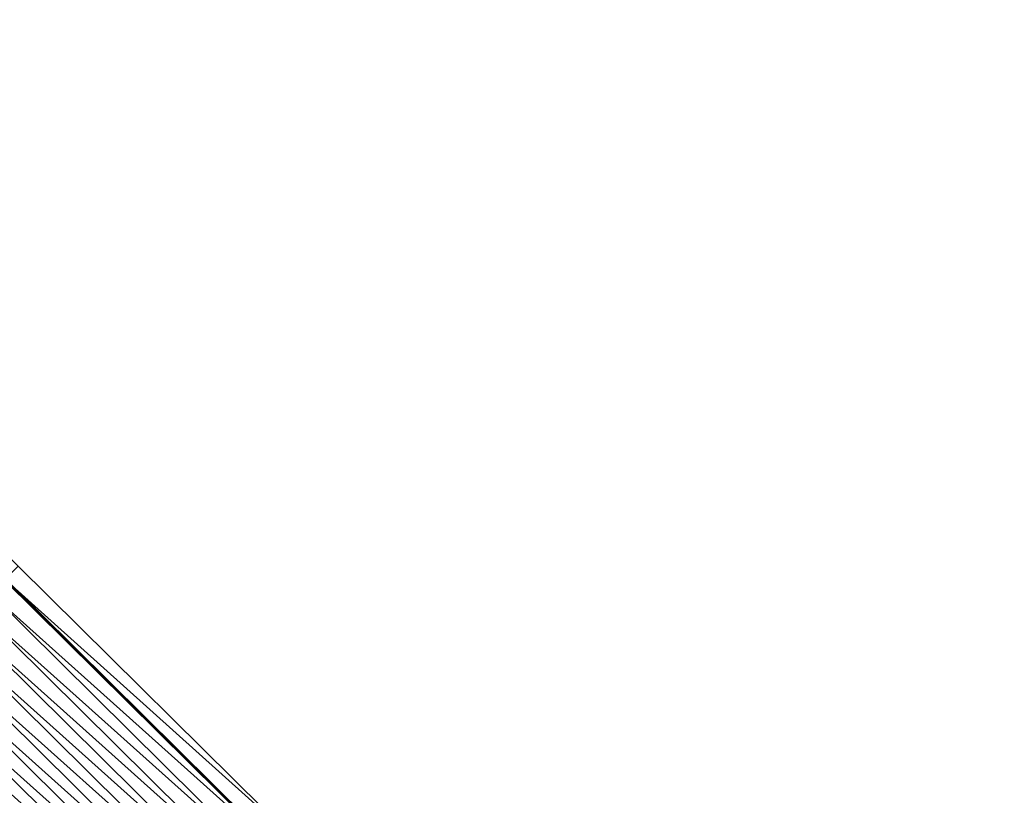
# Model space of a CAD drawing. Header units: feet. Extents: x 2017353 to 2024169, y 808050 to 818690.
# Tile 211 of 256: x 2020462 to 2020513, y 815819 to 815859. Entities that reach past the tile are written whole.
import ezdxf

# ---------------------------------------------------------------- set-up
doc = ezdxf.new("R2010")
doc.units = ezdxf.units.FT
doc.header["$MEASUREMENT"] = 0
doc.layers.add('EP_Travel Lane', color=172, linetype='Continuous', lineweight=53)
doc.layers.add('I-77-MM15-17_SB-Surface-BORDER', color=7, linetype='Continuous')
doc.layers.add('I-77-MM15-17_SB-Surface-TIN', color=7, linetype='Continuous')

msp = doc.modelspace()

# ---------------------------------------------------------------- linework, layer by layer
at = {"layer": 'EP_Travel Lane'}
msp.add_polyline3d([(2020262.990891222, 816028.2006442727, 250.4995820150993), (2020277.09796021, 816014.0240096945, 250.3827974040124), (2020291.205050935, 815999.8473532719, 250.2712786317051), (2020305.285207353, 815985.7262846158, 250.1669191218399), (2020319.450980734, 815971.6083452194, 250.033701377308), (2020333.616754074, 815957.4904058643, 249.9004743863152), (2020347.782572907, 815943.3724211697, 249.7837928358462), (2020361.948384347, 815929.2544438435, 249.6644264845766), (2020376.114211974, 815915.136450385, 249.5509571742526), (2020390.280076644, 815901.0184200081, 249.4509640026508), (2020404.446004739, 815886.9003264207, 249.3740481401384), (2020418.611920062, 815872.7822455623, 249.2924898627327), (2020432.777781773, 815858.664218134, 249.1914258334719), (2020446.92111615, 815844.5916611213, 249.0828616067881), (2020461.13466572, 815830.5220584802, 248.9281116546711), (2020475.348201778, 815816.4524692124, 248.7696729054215), (2020489.560133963, 815802.393334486, 248.6327209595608), (2020503.779834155, 815788.3296353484, 248.5167011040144), (2020517.973789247, 815774.3271715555, 248.4101788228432)], dxfattribs=at)
at = {"layer": 'I-77-MM15-17_SB-Surface-BORDER', "color": 3, "linetype": 'Continuous', "lineweight": -3}
msp.add_polyline3d([(2020263.764641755, 816028.9705800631, 250.5017501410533), (2020277.581911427, 816014.5055531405, 250.3867891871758), (2020292.586697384, 816001.2222132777, 250.2720835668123), (2020306.713075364, 815987.1589665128, 250.1713135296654), (2020320.518366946, 815972.6793038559, 250.0417432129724), (2020334.298047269, 815958.1740444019, 249.8937559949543), (2020348.463875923, 815944.0560516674, 249.7803301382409), (2020362.629666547, 815929.9380968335, 249.6530700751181), (2020376.795497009, 815915.8201022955, 249.5403154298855), (2020390.961365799, 815901.7020695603, 249.4415036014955), (2020405.127279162, 815887.5839924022, 249.358907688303), (2020419.96005087, 815874.1351547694, 249.2541777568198), (2020433.459052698, 815859.3478910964, 249.1743767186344), (2020447.600082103, 815845.2777200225, 249.0629259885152), (2020461.813619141, 815831.2081338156, 248.9042094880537), (2020476.027133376, 815817.1385701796, 248.7392699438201), (2020490.240840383, 815803.0821192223, 248.5937057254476), (2020504.463496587, 815789.0214453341, 248.4718798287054), (2020518.655111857, 815775.0226211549, 248.3726483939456)], dxfattribs=at)
at = {"layer": 'I-77-MM15-17_SB-Surface-TIN', "color": 128, "linetype": 'Continuous', "lineweight": -3}
for points in [[(2020476.027133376, 815817.1385701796, 248.7392699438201), (2020461.813619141, 815831.2081338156, 248.9042094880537), (2020461.13466572, 815830.5220584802, 248.9281116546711)], [(2020475.323750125, 815816.4277593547, 248.7707678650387), (2020461.110211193, 815830.497347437, 248.9289725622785), (2020460.406757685, 815829.7866061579, 248.9413108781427)], [(2020461.110211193, 815830.497347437, 248.9289725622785), (2020475.348201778, 815816.4524692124, 248.7696729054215), (2020461.13466572, 815830.5220584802, 248.9281116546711)], [(2020475.323750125, 815816.4277593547, 248.7707678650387), (2020475.348201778, 815816.4524692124, 248.7696729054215), (2020461.110211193, 815830.497347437, 248.9289725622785)], [(2020476.027133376, 815817.1385701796, 248.7392699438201), (2020461.13466572, 815830.5220584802, 248.9281116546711), (2020475.348201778, 815816.4524692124, 248.7696729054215)], [(2020474.620309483, 815815.7170053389, 248.7866151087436), (2020460.406757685, 815829.7866061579, 248.9413108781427), (2020459.703269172, 815829.0758995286, 248.9441033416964)], [(2020474.620309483, 815815.7170053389, 248.7866151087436), (2020475.323750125, 815816.4277593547, 248.7707678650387), (2020460.406757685, 815829.7866061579, 248.9413108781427)], [(2020473.916834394, 815815.0062854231, 248.7930679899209), (2020459.703269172, 815829.0758995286, 248.9441033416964), (2020458.999774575, 815828.3651989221, 248.9452365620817)], [(2020473.916834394, 815815.0062854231, 248.7930679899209), (2020474.620309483, 815815.7170053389, 248.7866151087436), (2020459.703269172, 815829.0758995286, 248.9441033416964)], [(2020473.213353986, 815814.2955707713, 248.7980706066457), (2020458.999774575, 815828.3651989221, 248.9452365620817), (2020458.296300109, 815827.6544783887, 248.9518595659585)], [(2020473.213353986, 815814.2955707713, 248.7980706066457), (2020473.916834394, 815815.0062854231, 248.7930679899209), (2020458.999774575, 815828.3651989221, 248.9452365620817)], [(2020472.509890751, 815813.5848391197, 248.8077566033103), (2020458.296300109, 815827.6544783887, 248.9518595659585), (2020457.592833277, 815826.9437502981, 248.9605644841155)], [(2020472.509890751, 815813.5848391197, 248.8077566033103), (2020473.213353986, 815814.2955707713, 248.7980706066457), (2020458.296300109, 815827.6544783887, 248.9518595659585)], [(2020471.806431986, 815812.8741030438, 248.8186614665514), (2020457.592833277, 815826.9437502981, 248.9605644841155), (2020456.889358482, 815826.2330300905, 248.9670977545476)], [(2020471.806431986, 815812.8741030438, 248.8186614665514), (2020472.509890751, 815813.5848391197, 248.8077566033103), (2020457.592833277, 815826.9437502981, 248.9605644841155)], [(2020471.102980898, 815812.1633593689, 248.8316598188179), (2020456.889358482, 815826.2330300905, 248.9670977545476), (2020456.185879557, 815825.5223139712, 248.9725046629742)], [(2020471.102980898, 815812.1633593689, 248.8316598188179), (2020471.806431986, 815812.8741030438, 248.8186614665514), (2020456.889358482, 815826.2330300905, 248.9670977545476)], [(2020470.399515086, 815811.4526302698, 248.8406426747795), (2020456.185879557, 815825.5223139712, 248.9725046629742), (2020455.482399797, 815824.811598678, 248.9776839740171)], [(2020470.399515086, 815811.4526302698, 248.8406426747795), (2020471.102980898, 815812.1633593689, 248.8316598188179), (2020456.185879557, 815825.5223139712, 248.9725046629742)], [(2020469.696047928, 815810.7419025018, 248.8492587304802), (2020455.482399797, 815824.811598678, 248.9776839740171), (2020454.778915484, 815824.1008878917, 248.9816216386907)], [(2020469.696047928, 815810.7419025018, 248.8492587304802), (2020470.399515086, 815811.4526302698, 248.8406426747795), (2020455.482399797, 815824.811598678, 248.9776839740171)], [(2020468.992588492, 815810.0311670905, 248.8599805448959), (2020454.778915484, 815824.1008878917, 248.9816216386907), (2020454.07543753, 815823.3901708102, 248.9872936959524)], [(2020468.992588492, 815810.0311670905, 248.8599805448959), (2020469.696047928, 815810.7419025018, 248.8492587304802), (2020454.778915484, 815824.1008878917, 248.9816216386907)], [(2020468.289127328, 815809.3204333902, 248.8702309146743), (2020454.07543753, 815823.3901708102, 248.9872936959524), (2020453.371965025, 815822.6794483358, 248.9944514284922)], [(2020468.289127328, 815809.3204333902, 248.8702309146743), (2020468.992588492, 815810.0311670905, 248.8599805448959), (2020454.07543753, 815823.3901708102, 248.9872936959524)], [(2020467.585662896, 815808.6097029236, 248.8795904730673), (2020453.371965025, 815822.6794483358, 248.9944514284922), (2020452.668489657, 815821.968728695, 249.0008284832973)], [(2020467.585662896, 815808.6097029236, 248.8795904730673), (2020468.289127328, 815809.3204333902, 248.8702309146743), (2020453.371965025, 815822.6794483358, 248.9944514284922)], [(2020451.965026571, 815821.2579968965, 249.0105549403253), (2020466.873544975, 815807.8902157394, 248.8909529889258), (2020452.659831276, 815821.9599808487, 249.0009481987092)], [(2020466.882205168, 815807.8989658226, 248.8907777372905), (2020452.668489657, 815821.968728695, 249.0008284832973), (2020452.659831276, 815821.9599808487, 249.0009481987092)], [(2020466.882205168, 815807.8989658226, 248.8907777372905), (2020452.659831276, 815821.9599808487, 249.0009481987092), (2020466.873544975, 815807.8902157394, 248.8909529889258)], [(2020466.882205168, 815807.8989658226, 248.8907777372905), (2020467.585662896, 815808.6097029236, 248.8795904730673), (2020452.668489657, 815821.968728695, 249.0008284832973)], [(2020466.178758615, 815807.1882176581, 248.9050130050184), (2020451.965026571, 815821.2579968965, 249.0105549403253), (2020451.261564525, 815820.5472640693, 249.0205647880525)], [(2020466.178758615, 815807.1882176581, 248.9050130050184), (2020466.873544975, 815807.8902157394, 248.8909529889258), (2020451.965026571, 815821.2579968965, 249.0105549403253)], [(2020465.475310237, 815806.4774713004, 248.9187505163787), (2020451.261564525, 815820.5472640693, 249.0205647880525), (2020450.558081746, 815819.836551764, 249.0249209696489)], [(2020465.475310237, 815806.4774713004, 248.9187505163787), (2020466.178758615, 815807.1882176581, 248.9050130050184), (2020451.261564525, 815820.5472640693, 249.0205647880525)], [(2020464.771835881, 815805.7667506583, 248.9254034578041), (2020450.558081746, 815819.836551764, 249.0249209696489), (2020449.854616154, 815819.1258224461, 249.0339640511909)], [(2020464.771835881, 815805.7667506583, 248.9254034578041), (2020465.475310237, 815806.4774713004, 248.9187505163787), (2020450.558081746, 815819.836551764, 249.0249209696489)]]:
    msp.add_3dface(points, dxfattribs=at)

doc.saveas('drawing.dxf')
